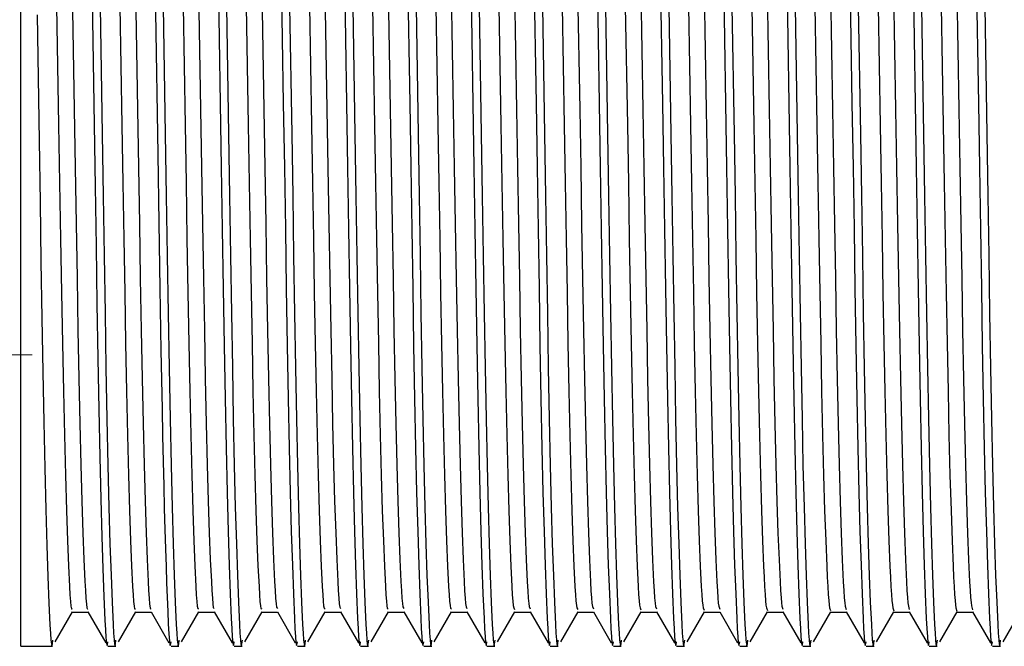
# Model space of a CAD drawing. Header units: millimetres. Extents: x 262469 to 275208, y -32539 to 9411.
# Tile 106 of 256: x 267917.38 to 267926.28, y -14084.36 to -14078.69. Entities that reach past the tile are written whole.
import ezdxf

# ---------------------------------------------------------------- set-up
doc = ezdxf.new("R2010")
doc.units = ezdxf.units.MM
doc.header["$LTSCALE"] = 100
doc.layers.add('$ IE_TELETECHNIKA', color=5, linetype='Continuous', lineweight=30)

msp = doc.modelspace()

# ---------------------------------------------------------------- linework, layer by layer
at = {"layer": '$ IE_TELETECHNIKA', "color": 7, "linetype": 'Continuous'}
for p, q in [((267917.3866, -14084.3618), (267917.3866, -14072.6456)), ((267917.8417, -14084.0202), (267917.8508, -14084.0221)), ((267917.6962, -14084.3221), (267917.853, -14084.0506)), ((267917.8508, -14084.0525), (267917.9926, -14084.0525)), ((267917.9915, -14084.0505), (267918.1535, -14084.331)), ((267918.2676, -14084.3221), (267918.4244, -14084.0506)), ((267918.4222, -14084.0525), (267918.564, -14084.0525)), ((267918.5629, -14084.0505), (267918.7249, -14084.331)), ((267918.839, -14084.3221), (267918.9958, -14084.0506)), ((267918.9937, -14084.0525), (267919.1354, -14084.0525)), ((267919.1343, -14084.0505), (267919.2963, -14084.331)), ((267919.4104, -14084.3221), (267919.5673, -14084.0505)), ((267919.5651, -14084.0525), (267919.7068, -14084.0525)), ((267919.7057, -14084.0505), (267919.8677, -14084.331)), ((267919.9819, -14084.3221), (267920.1387, -14084.0505)), ((267920.1365, -14084.0525), (267920.2783, -14084.0525)), ((267920.2771, -14084.0505), (267920.4391, -14084.331)), ((267920.5533, -14084.3221), (267920.71, -14084.0506)), ((267920.7079, -14084.0525), (267920.8497, -14084.0525)), ((267920.8485, -14084.0505), (267921.0106, -14084.331)), ((267921.1247, -14084.3221), (267921.2815, -14084.0506)), ((267921.2793, -14084.0525), (267921.4211, -14084.0525)), ((267921.4199, -14084.0505), (267921.582, -14084.331)), ((267921.6961, -14084.3221), (267921.8529, -14084.0506)), ((267921.8507, -14084.0525), (267921.9925, -14084.0525)), ((267921.9913, -14084.0505), (267922.1533, -14084.331)), ((267922.2675, -14084.3221), (267922.4243, -14084.0505)), ((267922.4221, -14084.0525), (267922.5639, -14084.0525)), ((267922.5627, -14084.0505), (267922.7248, -14084.331)), ((267922.8389, -14084.3221), (267922.9957, -14084.0506)), ((267922.9935, -14084.0525), (267923.1353, -14084.0525)), ((267923.1342, -14084.0505), (267923.2962, -14084.331)), ((267923.4103, -14084.3221), (267923.5671, -14084.0506)), ((267923.5649, -14084.0525), (267923.7067, -14084.0525)), ((267923.7056, -14084.0505), (267923.8676, -14084.331)), ((267923.9817, -14084.3221), (267924.1385, -14084.0506)), ((267924.1364, -14084.0525), (267924.2781, -14084.0525)), ((267924.277, -14084.0505), (267924.439, -14084.331)), ((267924.5532, -14084.3221), (267924.7099, -14084.0506)), ((267924.7078, -14084.0525), (267924.8495, -14084.0525)), ((267924.8484, -14084.0505), (267925.0104, -14084.331)), ((267925.1246, -14084.3221), (267925.2814, -14084.0505)), ((267925.2792, -14084.0525), (267925.421, -14084.0525)), ((267925.4198, -14084.0505), (267925.5818, -14084.331)), ((267925.696, -14084.3221), (267925.8527, -14084.0506)), ((267925.8506, -14084.0525), (267925.9924, -14084.0525)), ((267925.9912, -14084.0505), (267926.1532, -14084.331)), ((267926.2674, -14084.3221), (267926.4242, -14084.0506)), ((267917.3866, -14084.3618), (267917.6724, -14084.3618)), ((267918.1724, -14084.3618), (267918.2438, -14084.3618)), ((267918.7438, -14084.3618), (267918.8153, -14084.3618)), ((267919.3152, -14084.3618), (267919.3867, -14084.3618)), ((267919.8866, -14084.3618), (267919.9581, -14084.3618)), ((267920.458, -14084.3618), (267920.5295, -14084.3618)), ((267921.0295, -14084.3618), (267921.1009, -14084.3618)), ((267921.6009, -14084.3618), (267921.6723, -14084.3618)), ((267922.1723, -14084.3618), (267922.2437, -14084.3618)), ((267922.7437, -14084.3618), (267922.8151, -14084.3618)), ((267923.3151, -14084.3618), (267923.3865, -14084.3618)), ((267923.8865, -14084.3618), (267923.958, -14084.3618)), ((267924.4579, -14084.3618), (267924.5294, -14084.3618)), ((267925.0293, -14084.3618), (267925.1008, -14084.3618)), ((267925.6007, -14084.3618), (267925.6722, -14084.3618)), ((267926.1722, -14084.3618), (267926.2436, -14084.3618))]:
    msp.add_line(p, q, dxfattribs=at)
at = {"layer": '$ IE_TELETECHNIKA', "color": 7, "linetype": 'Continuous', "lineweight": 5}
msp.add_line((267917.4873, -14081.7261), (267881.5026, -14081.7261), dxfattribs=at)
at = {"layer": '$ IE_TELETECHNIKA', "color": 7, "linetype": 'Continuous'}
for points in [[(267918.5818, -14077.339), (267918.6237, -14079.911), (267918.6336, -14080.53), (267918.6432, -14081.1241), (267918.6527, -14081.6871), (267918.6624, -14082.2123), (267918.6674, -14082.4581), (267918.6724, -14082.6913), (267918.6775, -14082.9108), (267918.6827, -14083.1154), (267918.6879, -14083.3048), (267918.6932, -14083.4795), (267918.6985, -14083.6404), (267918.7037, -14083.7883), (267918.7141, -14084.0478), (267918.7193, -14084.1576), (267918.7243, -14084.2479), (267918.7293, -14084.3138), (267918.7342, -14084.35), (267918.739, -14084.3514), (267918.7438, -14084.3209)], [(267919.1686, -14078.2783), (267919.1877, -14079.4527), (267919.197, -14080.0282), (267919.206, -14080.5879), (267919.2146, -14081.1266), (267919.2233, -14081.6395), (267919.2321, -14082.1218), (267919.2411, -14082.5672), (267919.2504, -14082.9692), (267919.2599, -14083.3221), (267919.2694, -14083.627), (267919.279, -14083.8885), (267919.2884, -14084.11), (267919.293, -14084.2015), (267919.2975, -14084.2751), (267919.302, -14084.3269), (267919.3065, -14084.353), (267919.3109, -14084.3496), (267919.3152, -14084.3209)], [(267919.74, -14078.2784), (267919.7591, -14079.4527), (267919.7684, -14080.0282), (267919.7774, -14080.5879), (267919.786, -14081.1266), (267919.7946, -14081.6395), (267919.8035, -14082.1218), (267919.8125, -14082.5672), (267919.8218, -14082.9693), (267919.8313, -14083.3221), (267919.8408, -14083.627), (267919.8504, -14083.8885), (267919.8598, -14084.11), (267919.8644, -14084.2015), (267919.8689, -14084.2751), (267919.8734, -14084.3269), (267919.8779, -14084.353), (267919.8823, -14084.3496), (267919.8866, -14084.3209)], [(267920.3114, -14078.2784), (267920.3306, -14079.4527), (267920.3398, -14080.0282), (267920.3488, -14080.5879), (267920.3574, -14081.1266), (267920.3661, -14081.6395), (267920.3749, -14082.1218), (267920.3839, -14082.5672), (267920.3932, -14082.9693), (267920.4026, -14083.3221), (267920.4122, -14083.627), (267920.4218, -14083.8885), (267920.4312, -14084.11), (267920.4358, -14084.2015), (267920.4404, -14084.2751), (267920.4449, -14084.3269), (267920.4493, -14084.353), (267920.4537, -14084.3496), (267920.458, -14084.3209)], [(267920.8828, -14078.2784), (267920.902, -14079.4527), (267920.9113, -14080.0282), (267920.9202, -14080.5879), (267920.9289, -14081.1266), (267920.9375, -14081.6396), (267920.9463, -14082.1218), (267920.9553, -14082.5672), (267920.9646, -14082.9693), (267920.9741, -14083.3221), (267920.9837, -14083.627), (267920.9932, -14083.8885), (267921.0026, -14084.11), (267921.0072, -14084.2015), (267921.0117, -14084.2751), (267921.0162, -14084.3269), (267921.0207, -14084.353), (267921.0251, -14084.3496), (267921.0295, -14084.3209)], [(267921.4542, -14078.2784), (267921.4734, -14079.4527), (267921.4827, -14080.0282), (267921.4916, -14080.5879), (267921.5003, -14081.1266), (267921.5089, -14081.6395), (267921.5177, -14082.1218), (267921.5267, -14082.5672), (267921.536, -14082.9693), (267921.5455, -14083.3221), (267921.5551, -14083.627), (267921.5646, -14083.8885), (267921.574, -14084.11), (267921.5786, -14084.2015), (267921.5831, -14084.2751), (267921.5876, -14084.3269), (267921.5921, -14084.353), (267921.5965, -14084.3496), (267921.6009, -14084.3209)], [(267922.0256, -14078.2783), (267922.0448, -14079.4527), (267922.0541, -14080.0282), (267922.063, -14080.5879), (267922.0717, -14081.1266), (267922.0803, -14081.6395), (267922.0891, -14082.1218), (267922.0982, -14082.5672), (267922.1074, -14082.9692), (267922.1169, -14083.3221), (267922.1265, -14083.6269), (267922.136, -14083.8885), (267922.1454, -14084.11), (267922.15, -14084.2015), (267922.1546, -14084.2751), (267922.1591, -14084.3269), (267922.1635, -14084.353), (267922.1679, -14084.3496), (267922.1723, -14084.3209)], [(267922.597, -14078.2784), (267922.6162, -14079.4527), (267922.6255, -14080.0282), (267922.6344, -14080.5879), (267922.6431, -14081.1266), (267922.6517, -14081.6395), (267922.6605, -14082.1218), (267922.6696, -14082.5672), (267922.6788, -14082.9693), (267922.6883, -14083.3221), (267922.6979, -14083.627), (267922.7075, -14083.8885), (267922.7168, -14084.11), (267922.7214, -14084.2015), (267922.726, -14084.2751), (267922.7305, -14084.3269), (267922.7349, -14084.353), (267922.7393, -14084.3496), (267922.7437, -14084.3209)], [(267923.1684, -14078.2783), (267923.1876, -14079.4527), (267923.1969, -14080.0282), (267923.2058, -14080.5879), (267923.2145, -14081.1266), (267923.2231, -14081.6395), (267923.2319, -14082.1218), (267923.241, -14082.5672), (267923.2502, -14082.9692), (267923.2597, -14083.3221), (267923.2693, -14083.627), (267923.2789, -14083.8885), (267923.2882, -14084.11), (267923.2928, -14084.2015), (267923.2974, -14084.2751), (267923.3019, -14084.3269), (267923.3063, -14084.353), (267923.3107, -14084.3496), (267923.3151, -14084.3209)], [(267923.7399, -14078.2784), (267923.759, -14079.4527), (267923.7683, -14080.0282), (267923.7772, -14080.5879), (267923.7859, -14081.1266), (267923.7946, -14081.6395), (267923.8034, -14082.1218), (267923.8124, -14082.5672), (267923.8216, -14082.9693), (267923.8311, -14083.3221), (267923.8407, -14083.627), (267923.8503, -14083.8885), (267923.8597, -14084.11), (267923.8643, -14084.2015), (267923.8688, -14084.2751), (267923.8733, -14084.3269), (267923.8778, -14084.353), (267923.8822, -14084.3496), (267923.8865, -14084.3209)], [(267924.3113, -14078.2784), (267924.3305, -14079.4527), (267924.3397, -14080.0282), (267924.3487, -14080.5879), (267924.3573, -14081.1266), (267924.366, -14081.6395), (267924.3748, -14082.1218), (267924.3838, -14082.5672), (267924.3931, -14082.9693), (267924.4026, -14083.3221), (267924.4121, -14083.627), (267924.4217, -14083.8885), (267924.4311, -14084.11), (267924.4357, -14084.2015), (267924.4402, -14084.2751), (267924.4447, -14084.3269), (267924.4492, -14084.353), (267924.4536, -14084.3496), (267924.4579, -14084.3209)], [(267924.8827, -14078.2784), (267924.9018, -14079.4527), (267924.9111, -14080.0282), (267924.9201, -14080.5879), (267924.9287, -14081.1266), (267924.9373, -14081.6396), (267924.9462, -14082.1218), (267924.9552, -14082.5672), (267924.9645, -14082.9693), (267924.974, -14083.3221), (267924.9835, -14083.627), (267924.9931, -14083.8885), (267925.0025, -14084.11), (267925.0071, -14084.2015), (267925.0116, -14084.2751), (267925.0161, -14084.3269), (267925.0206, -14084.353), (267925.025, -14084.3496), (267925.0293, -14084.3209)], [(267925.4541, -14078.2784), (267925.4733, -14079.4527), (267925.4825, -14080.0282), (267925.4915, -14080.5879), (267925.5001, -14081.1266), (267925.5088, -14081.6395), (267925.5176, -14082.1218), (267925.5266, -14082.5672), (267925.5359, -14082.9693), (267925.5453, -14083.3221), (267925.5549, -14083.627), (267925.5645, -14083.8885), (267925.5739, -14084.11), (267925.5785, -14084.2015), (267925.5831, -14084.2751), (267925.5876, -14084.3269), (267925.592, -14084.353), (267925.5964, -14084.3496), (267925.6007, -14084.3209)], [(267926.0255, -14078.2783), (267926.0447, -14079.4527), (267926.054, -14080.0282), (267926.0629, -14080.5879), (267926.0715, -14081.1266), (267926.0802, -14081.6395), (267926.089, -14082.1218), (267926.098, -14082.5672), (267926.1073, -14082.9692), (267926.1168, -14083.3221), (267926.1264, -14083.6269), (267926.1359, -14083.8885), (267926.1453, -14084.11), (267926.1499, -14084.2015), (267926.1545, -14084.2751), (267926.159, -14084.3269), (267926.1634, -14084.353), (267926.1678, -14084.3496), (267926.1722, -14084.3209)], [(267917.8496, -14078.4295), (267917.868, -14079.5043), (267917.8771, -14080.03), (267917.8858, -14080.5413), (267917.8941, -14081.0332), (267917.9024, -14081.5011), (267917.9108, -14081.9405), (267917.9196, -14082.3476), (267917.9286, -14082.7189), (267917.9378, -14083.0501), (267917.947, -14083.3362), (267917.9563, -14083.576), (267917.9655, -14083.7734), (267917.97, -14083.8568), (267917.9745, -14083.927), (267917.9788, -14083.9805), (267917.9831, -14084.0141), (267917.9873, -14084.0251), (267917.9914, -14084.0216)], [(267918.421, -14078.4293), (267918.4394, -14079.5042), (267918.4485, -14080.0299), (267918.4572, -14080.5412), (267918.4655, -14081.0332), (267918.4738, -14081.5011), (267918.4822, -14081.9406), (267918.491, -14082.3477), (267918.5, -14082.719), (267918.5092, -14083.0501), (267918.5184, -14083.3362), (267918.5277, -14083.5762), (267918.5369, -14083.7741), (267918.5414, -14083.8573), (267918.5459, -14083.9269), (267918.5503, -14083.9797), (267918.5546, -14084.0125), (267918.5587, -14084.0233), (267918.5628, -14084.0209)], [(267918.9924, -14078.4294), (267919.0108, -14079.5043), (267919.0199, -14080.03), (267919.0286, -14080.5413), (267919.037, -14081.0333), (267919.0452, -14081.5013), (267919.0537, -14081.9407), (267919.0624, -14082.3478), (267919.0714, -14082.7191), (267919.0806, -14083.0501), (267919.0899, -14083.3361), (267919.0991, -14083.5765), (267919.1083, -14083.7746), (267919.1128, -14083.8577), (267919.1173, -14083.9267), (267919.1217, -14083.9788), (267919.1259, -14084.0108), (267919.1342, -14084.0204)], [(267919.5638, -14078.4296), (267919.5822, -14079.5045), (267919.5913, -14080.0302), (267919.6, -14080.5415), (267919.6084, -14081.0335), (267919.6166, -14081.5014), (267919.6251, -14081.9409), (267919.6338, -14082.348), (267919.6428, -14082.7193), (267919.652, -14083.0502), (267919.6613, -14083.3362), (267919.6705, -14083.5767), (267919.6797, -14083.7753), (267919.6842, -14083.858), (267919.6887, -14083.9266), (267919.6931, -14083.9779), (267919.6974, -14084.0092), (267919.7056, -14084.0201)], [(267920.1352, -14078.4297), (267920.1537, -14079.5046), (267920.1627, -14080.0304), (267920.1714, -14080.5417), (267920.1798, -14081.0336), (267920.188, -14081.5016), (267920.1965, -14081.941), (267920.2052, -14082.3482), (267920.2142, -14082.7194), (267920.2234, -14083.0502), (267920.2327, -14083.3362), (267920.2419, -14083.577), (267920.2511, -14083.7758), (267920.2556, -14083.8583), (267920.2601, -14083.9262), (267920.2645, -14083.9769), (267920.2688, -14084.0075), (267920.277, -14084.0201)], [(267920.7066, -14078.4298), (267920.7251, -14079.5048), (267920.7341, -14080.0305), (267920.7428, -14080.5418), (267920.7512, -14081.0338), (267920.7595, -14081.5017), (267920.7679, -14081.9412), (267920.7767, -14082.3484), (267920.7857, -14082.7196), (267920.7949, -14083.0503), (267920.8041, -14083.3362), (267920.8134, -14083.5773), (267920.8225, -14083.7763), (267920.8271, -14083.8585), (267920.8315, -14083.9259), (267920.8359, -14083.9759), (267920.8402, -14084.0059), (267920.8484, -14084.0203)], [(267921.2781, -14078.43), (267921.2965, -14079.5049), (267921.3055, -14080.0307), (267921.3142, -14080.542), (267921.3226, -14081.034), (267921.3309, -14081.5019), (267921.3394, -14081.9414), (267921.3481, -14082.3486), (267921.3571, -14082.7197), (267921.3663, -14083.0504), (267921.3755, -14083.3363), (267921.3848, -14083.5777), (267921.394, -14083.7768), (267921.3985, -14083.8586), (267921.403, -14083.9255), (267921.4073, -14083.9749), (267921.4116, -14084.0044), (267921.4198, -14084.0207)], [(267921.8495, -14078.4301), (267921.8679, -14079.5051), (267921.877, -14080.0309), (267921.8856, -14080.5422), (267921.894, -14081.0342), (267921.9023, -14081.5021), (267921.9108, -14081.9415), (267921.9195, -14082.3488), (267921.9285, -14082.7199), (267921.9377, -14083.0504), (267921.9469, -14083.3364), (267921.9562, -14083.578), (267921.9654, -14083.7772), (267921.9699, -14083.8587), (267921.9744, -14083.925), (267921.9787, -14083.9738), (267921.983, -14084.003), (267921.9912, -14084.0213)], [(267922.4209, -14078.4303), (267922.4393, -14079.5053), (267922.4484, -14080.0311), (267922.4571, -14080.5424), (267922.4654, -14081.0343), (267922.4737, -14081.5023), (267922.4822, -14081.9417), (267922.4909, -14082.349), (267922.4999, -14082.7201), (267922.5091, -14083.0505), (267922.5184, -14083.3365), (267922.5276, -14083.5784), (267922.5368, -14083.7776), (267922.5413, -14083.8587), (267922.5458, -14083.9245), (267922.5502, -14083.9727), (267922.5544, -14084.0017), (267922.5627, -14084.0221)], [(267922.9923, -14078.4304), (267923.0107, -14079.5055), (267923.0198, -14080.0313), (267923.0285, -14080.5426), (267923.0369, -14081.0345), (267923.0452, -14081.5024), (267923.0536, -14081.9419), (267923.0623, -14082.3492), (267923.0713, -14082.7202), (267923.0805, -14083.0506), (267923.0898, -14083.3366), (267923.099, -14083.5787), (267923.1082, -14083.7779), (267923.1127, -14083.8586), (267923.1172, -14083.9239), (267923.1216, -14083.9716), (267923.1258, -14084.0005), (267923.1341, -14084.0231)], [(267923.5637, -14078.4306), (267923.5822, -14079.5056), (267923.5912, -14080.0314), (267923.5999, -14080.5428), (267923.6083, -14081.0347), (267923.6166, -14081.5026), (267923.625, -14081.9421), (267923.6337, -14082.3494), (267923.6427, -14082.7204), (267923.6519, -14083.0506), (267923.6612, -14083.3367), (267923.6704, -14083.5791), (267923.6796, -14083.7782), (267923.6842, -14083.8585), (267923.6886, -14083.9233), (267923.693, -14083.9706), (267923.6972, -14083.9995), (267923.7055, -14084.0244)], [(267924.1351, -14078.4308), (267924.1536, -14079.5058), (267924.1626, -14080.0317), (267924.1713, -14080.543), (267924.1797, -14081.0349), (267924.188, -14081.5028), (267924.1964, -14081.9423), (267924.2051, -14082.3496), (267924.2141, -14082.7205), (267924.2233, -14083.0507), (267924.2326, -14083.3369), (267924.2419, -14083.5795), (267924.251, -14083.7784), (267924.2556, -14083.8583), (267924.26, -14083.9227), (267924.2644, -14083.9695), (267924.2686, -14083.9986), (267924.2769, -14084.0259)], [(267924.7065, -14078.431), (267924.725, -14079.5061), (267924.734, -14080.0319), (267924.7427, -14080.5432), (267924.7511, -14081.0351), (267924.7595, -14081.503), (267924.7679, -14081.9426), (267924.7765, -14082.3498), (267924.7856, -14082.7207), (267924.7948, -14083.0508), (267924.804, -14083.337), (267924.8133, -14083.5799), (267924.8225, -14083.7786), (267924.827, -14083.8581), (267924.8314, -14083.922), (267924.8358, -14083.9684), (267924.84, -14083.9979), (267924.8483, -14084.0276)], [(267925.2779, -14078.4312), (267925.2964, -14079.5063), (267925.3054, -14080.0321), (267925.3141, -14080.5434), (267925.3226, -14081.0354), (267925.3309, -14081.5032), (267925.3393, -14081.9428), (267925.348, -14082.35), (267925.357, -14082.7209), (267925.3662, -14083.0509), (267925.3754, -14083.3372), (267925.3847, -14083.5802), (267925.3939, -14083.7787), (267925.3984, -14083.8579), (267925.4028, -14083.9214), (267925.4072, -14083.9674), (267925.4114, -14083.9973), (267925.4197, -14084.0295)], [(267925.8494, -14078.4314), (267925.8678, -14079.5065), (267925.8768, -14080.0323), (267925.8855, -14080.5436), (267925.894, -14081.0356), (267925.9023, -14081.5035), (267925.9107, -14081.943), (267925.9194, -14082.3502), (267925.9284, -14082.721), (267925.9376, -14083.051), (267925.9469, -14083.3374), (267925.9561, -14083.5806), (267925.9653, -14083.7788), (267925.9698, -14083.8576), (267925.9743, -14083.9207), (267925.9786, -14083.9665), (267925.9828, -14083.9969), (267925.9912, -14084.0316)], [(267918.0294, -14078.503), (267918.0481, -14079.6461), (267918.057, -14080.2036), (267918.0656, -14080.7443), (267918.074, -14081.2638), (267918.0825, -14081.7575), (267918.0911, -14082.2206), (267918.1, -14082.6474), (267918.1091, -14083.0316), (267918.1184, -14083.3685), (267918.1278, -14083.6603), (267918.1371, -14083.9113), (267918.1462, -14084.1241), (267918.1507, -14084.2113), (267918.1551, -14084.281), (267918.1595, -14084.3296), (267918.1638, -14084.3536), (267918.1681, -14084.3492), (267918.1724, -14084.3209)], [(267917.7092, -14078.5737), (267917.7276, -14079.6464), (267917.7366, -14080.169), (267917.7452, -14080.6757), (267917.7535, -14081.1619), (267917.7618, -14081.6229), (267917.7703, -14082.0541), (267917.7792, -14082.452), (267917.7882, -14082.813), (267917.7974, -14083.1325), (267917.8067, -14083.4064), (267917.816, -14083.6346), (267917.8251, -14083.82), (267917.8296, -14083.8956), (267917.834, -14083.9565), (267917.8383, -14084), (267917.8426, -14084.0235), (267917.8508, -14084.0221)], [(267918.1021, -14078.5775), (267918.1208, -14079.7281), (267918.1298, -14080.288), (267918.1384, -14080.83), (267918.1469, -14081.3497), (267918.1555, -14081.8423), (267918.1642, -14082.3028), (267918.1732, -14082.7253), (267918.1824, -14083.1037), (267918.1918, -14083.4344), (267918.2012, -14083.7197), (267918.2106, -14083.9632), (267918.2197, -14084.1643), (267918.2242, -14084.2431), (267918.2287, -14084.3031), (267918.2331, -14084.3411), (267918.2375, -14084.3539), (267918.2418, -14084.3393), (267918.246, -14084.3071)], [(267918.2806, -14078.5745), (267918.2991, -14079.6471), (267918.308, -14080.1696), (267918.3167, -14080.6763), (267918.325, -14081.1624), (267918.3332, -14081.6233), (267918.3417, -14082.0545), (267918.3506, -14082.4524), (267918.3596, -14082.8132), (267918.3689, -14083.1326), (267918.3781, -14083.4065), (267918.3874, -14083.6349), (267918.3965, -14083.8205), (267918.401, -14083.8957), (267918.4054, -14083.9561), (267918.4098, -14083.999), (267918.414, -14084.0219), (267918.4222, -14084.0223)], [(267918.6735, -14078.5775), (267918.6922, -14079.7282), (267918.7012, -14080.288), (267918.7098, -14080.8301), (267918.7183, -14081.3497), (267918.7269, -14081.8423), (267918.7356, -14082.3028), (267918.7446, -14082.7253), (267918.7538, -14083.1038), (267918.7632, -14083.4344), (267918.7726, -14083.7197), (267918.782, -14083.9632), (267918.7912, -14084.1643), (267918.7957, -14084.2431), (267918.8001, -14084.3031), (267918.8045, -14084.3411), (267918.8089, -14084.3539), (267918.8132, -14084.3393), (267918.8174, -14084.3071)], [(267918.852, -14078.5752), (267918.8705, -14079.6476), (267918.8795, -14080.1701), (267918.8881, -14080.6768), (267918.8963, -14081.1628), (267918.9046, -14081.6236), (267918.9132, -14082.0548), (267918.922, -14082.4526), (267918.9311, -14082.8134), (267918.9403, -14083.1327), (267918.9495, -14083.4065), (267918.9588, -14083.6352), (267918.9679, -14083.8208), (267918.9724, -14083.8958), (267918.9768, -14083.9556), (267918.9812, -14083.9979), (267918.9854, -14084.0204), (267918.9936, -14084.0228)], [(267919.2449, -14078.5776), (267919.2636, -14079.7282), (267919.2726, -14080.288), (267919.2812, -14080.8301), (267919.2897, -14081.3498), (267919.2983, -14081.8424), (267919.307, -14082.3029), (267919.316, -14082.7253), (267919.3252, -14083.1038), (267919.3346, -14083.4344), (267919.344, -14083.7197), (267919.3534, -14083.9632), (267919.3625, -14084.1643), (267919.367, -14084.2431), (267919.3715, -14084.3031), (267919.3759, -14084.3411), (267919.3802, -14084.3539), (267919.3846, -14084.3393), (267919.3889, -14084.3071)], [(267919.4234, -14078.5733), (267919.4418, -14079.646), (267919.4508, -14080.1687), (267919.4594, -14080.6755), (267919.4677, -14081.1617), (267919.476, -14081.6227), (267919.4846, -14082.054), (267919.4934, -14082.452), (267919.5025, -14082.8129), (267919.5117, -14083.1323), (267919.521, -14083.4063), (267919.5302, -14083.6352), (267919.5393, -14083.8211), (267919.5438, -14083.8957), (267919.5482, -14083.9551), (267919.5526, -14083.9968), (267919.5568, -14084.019), (267919.565, -14084.0234)], [(267919.8163, -14078.5777), (267919.8351, -14079.7284), (267919.844, -14080.2882), (267919.8527, -14080.8303), (267919.8612, -14081.3499), (267919.8697, -14081.8425), (267919.8785, -14082.303), (267919.8874, -14082.7255), (267919.8966, -14083.1039), (267919.906, -14083.4346), (267919.9154, -14083.7198), (267919.9248, -14083.9633), (267919.934, -14084.1644), (267919.9385, -14084.2432), (267919.9429, -14084.3032), (267919.9473, -14084.3411), (267919.9517, -14084.3539), (267919.956, -14084.3392), (267919.9603, -14084.3071)], [(267919.9948, -14078.5744), (267920.0133, -14079.647), (267920.0222, -14080.1695), (267920.0308, -14080.6762), (267920.0391, -14081.1624), (267920.0474, -14081.6232), (267920.056, -14082.0545), (267920.0648, -14082.4525), (267920.0739, -14082.8132), (267920.0831, -14083.1324), (267920.0923, -14083.4064), (267920.1016, -14083.6356), (267920.1107, -14083.8214), (267920.1152, -14083.8957), (267920.1196, -14083.9545), (267920.124, -14083.9957), (267920.1282, -14084.0177), (267920.1364, -14084.0243)], [(267920.3877, -14078.5776), (267920.4065, -14079.7282), (267920.4154, -14080.288), (267920.4241, -14080.8301), (267920.4326, -14081.3498), (267920.4411, -14081.8424), (267920.4499, -14082.3029), (267920.4589, -14082.7253), (267920.4681, -14083.1038), (267920.4774, -14083.4345), (267920.4869, -14083.7197), (267920.4962, -14083.9632), (267920.5054, -14084.1643), (267920.5099, -14084.2431), (267920.5143, -14084.3031), (267920.5187, -14084.3411), (267920.5231, -14084.3539), (267920.5274, -14084.3393), (267920.5317, -14084.3071)], [(267920.5663, -14078.5749), (267920.5847, -14079.6474), (267920.5937, -14080.1699), (267920.6023, -14080.6766), (267920.6106, -14081.1627), (267920.6189, -14081.6235), (267920.6274, -14082.0547), (267920.6362, -14082.4527), (267920.6453, -14082.8134), (267920.6545, -14083.1325), (267920.6638, -14083.4064), (267920.673, -14083.6359), (267920.6822, -14083.8217), (267920.6867, -14083.8956), (267920.6911, -14083.9539), (267920.6954, -14083.9946), (267920.6996, -14084.0166), (267920.7078, -14084.0254)], [(267920.9591, -14078.5775), (267920.9779, -14079.7282), (267920.9868, -14080.288), (267920.9955, -14080.8301), (267921.004, -14081.3497), (267921.0125, -14081.8423), (267921.0213, -14082.3028), (267921.0302, -14082.7253), (267921.0395, -14083.1038), (267921.0488, -14083.4344), (267921.0583, -14083.7197), (267921.0676, -14083.9632), (267921.0768, -14084.1643), (267921.0813, -14084.2431), (267921.0857, -14084.3031), (267921.0901, -14084.3411), (267921.0945, -14084.3539), (267921.0988, -14084.3393), (267921.1031, -14084.3071)], [(267921.1377, -14078.5757), (267921.1561, -14079.6481), (267921.1651, -14080.1705), (267921.1737, -14080.6772), (267921.182, -14081.1632), (267921.1903, -14081.6239), (267921.1988, -14082.0551), (267921.2076, -14082.453), (267921.2167, -14082.8136), (267921.2259, -14083.1326), (267921.2352, -14083.4066), (267921.2444, -14083.6362), (267921.2536, -14083.8219), (267921.2581, -14083.8954), (267921.2625, -14083.9533), (267921.2668, -14083.9935), (267921.271, -14084.0155), (267921.2792, -14084.0267)], [(267921.5305, -14078.5776), (267921.5493, -14079.7283), (267921.5583, -14080.2881), (267921.5669, -14080.8302), (267921.5754, -14081.3498), (267921.5839, -14081.8424), (267921.5927, -14082.3029), (267921.6017, -14082.7254), (267921.6109, -14083.1039), (267921.6202, -14083.4345), (267921.6297, -14083.7198), (267921.639, -14083.9632), (267921.6482, -14084.1643), (267921.6527, -14084.2431), (267921.6572, -14084.3031), (267921.6616, -14084.3411), (267921.6659, -14084.3539), (267921.6702, -14084.3392), (267921.6745, -14084.3071)], [(267921.7091, -14078.5738), (267921.7275, -14079.6465), (267921.7365, -14080.1691), (267921.7451, -14080.6759), (267921.7534, -14081.1621), (267921.7617, -14081.623), (267921.7702, -14082.0543), (267921.779, -14082.4524), (267921.7881, -14082.8131), (267921.7973, -14083.1321), (267921.8066, -14083.4063), (267921.8158, -14083.6363), (267921.825, -14083.8219), (267921.8295, -14083.8951), (267921.8339, -14083.9526), (267921.8382, -14083.9924), (267921.8424, -14084.0146), (267921.8507, -14084.0282)], [(267922.1019, -14078.5777), (267922.1207, -14079.7283), (267922.1297, -14080.2881), (267922.1383, -14080.8302), (267922.1468, -14081.3499), (267922.1553, -14081.8425), (267922.1641, -14082.303), (267922.1731, -14082.7254), (267922.1823, -14083.1039), (267922.1917, -14083.4345), (267922.2011, -14083.7198), (267922.2105, -14083.9633), (267922.2196, -14084.1644), (267922.2241, -14084.2432), (267922.2286, -14084.3031), (267922.233, -14084.3411), (267922.2373, -14084.3539), (267922.2416, -14084.3392), (267922.2459, -14084.3071)], [(267922.2805, -14078.5746), (267922.2989, -14079.6472), (267922.3079, -14080.1697), (267922.3165, -14080.6765), (267922.3248, -14081.1626), (267922.3331, -14081.6234), (267922.3417, -14082.0547), (267922.3504, -14082.4527), (267922.3595, -14082.8133), (267922.3687, -14083.1322), (267922.378, -14083.4065), (267922.3873, -14083.6366), (267922.3964, -14083.8221), (267922.4009, -14083.8948), (267922.4053, -14083.9519), (267922.4096, -14083.9913), (267922.4138, -14084.0139), (267922.4221, -14084.0299)], [(267922.6733, -14078.5773), (267922.6921, -14079.728), (267922.7011, -14080.2878), (267922.7097, -14080.8299), (267922.7182, -14081.3495), (267922.7267, -14081.8421), (267922.7355, -14082.3026), (267922.7445, -14082.7251), (267922.7537, -14083.1036), (267922.7631, -14083.4343), (267922.7725, -14083.7196), (267922.7819, -14083.9631), (267922.791, -14084.1642), (267922.7955, -14084.243), (267922.7999, -14084.3031), (267922.8043, -14084.3411), (267922.8087, -14084.3539), (267922.813, -14084.3393), (267922.8173, -14084.3072)], [(267922.8519, -14078.5754), (267922.8703, -14079.6478), (267922.8793, -14080.1703), (267922.8879, -14080.677), (267922.8962, -14081.163), (267922.9046, -14081.6238), (267922.9131, -14082.055), (267922.9219, -14082.453), (267922.9309, -14082.8135), (267922.9402, -14083.1323), (267922.9494, -14083.4066), (267922.9587, -14083.637), (267922.9678, -14083.8221), (267922.9723, -14083.8945), (267922.9767, -14083.9512), (267922.981, -14083.9903), (267922.9852, -14084.0133), (267922.9935, -14084.0319)], [(267923.2448, -14078.5774), (267923.2635, -14079.728), (267923.2725, -14080.2878), (267923.2811, -14080.8299), (267923.2896, -14081.3496), (267923.2982, -14081.8422), (267923.3069, -14082.3027), (267923.3159, -14082.7251), (267923.3251, -14083.1036), (267923.3345, -14083.4343), (267923.3439, -14083.7196), (267923.3533, -14083.9631), (267923.3624, -14084.1642), (267923.3669, -14084.243), (267923.3714, -14084.3031), (267923.3758, -14084.3411), (267923.3801, -14084.3539), (267923.3845, -14084.3393), (267923.3887, -14084.3072)], [(267923.4233, -14078.576), (267923.4418, -14079.6483), (267923.4507, -14080.1708), (267923.4593, -14080.6774), (267923.4677, -14081.1634), (267923.476, -14081.6241), (267923.4845, -14082.0553), (267923.4932, -14082.4532), (267923.5023, -14082.8136), (267923.5116, -14083.1323), (267923.5208, -14083.4068), (267923.5301, -14083.6373), (267923.5392, -14083.8222), (267923.5437, -14083.8942), (267923.5481, -14083.9504), (267923.5524, -14083.9894), (267923.5566, -14084.0129), (267923.5649, -14084.034)], [(267923.8162, -14078.5775), (267923.8349, -14079.7282), (267923.8439, -14080.288), (267923.8525, -14080.8301), (267923.861, -14081.3497), (267923.8696, -14081.8423), (267923.8783, -14082.3028), (267923.8873, -14082.7253), (267923.8965, -14083.1038), (267923.9059, -14083.4344), (267923.9153, -14083.7197), (267923.9247, -14083.9632), (267923.9339, -14084.1643), (267923.9384, -14084.2431), (267923.9428, -14084.3031), (267923.9472, -14084.3411), (267923.9516, -14084.3539), (267923.9559, -14084.3393), (267923.9601, -14084.3071)], [(267923.9948, -14078.5767), (267924.0132, -14079.649), (267924.0221, -14080.1713), (267924.0307, -14080.6779), (267924.0391, -14081.1638), (267924.0474, -14081.6244), (267924.0559, -14082.0556), (267924.0647, -14082.4534), (267924.0738, -14082.8138), (267924.083, -14083.1324), (267924.0922, -14083.407), (267924.1015, -14083.6376), (267924.1061, -14083.7362), (267924.1106, -14083.8221), (267924.1151, -14083.8938), (267924.1195, -14083.9497), (267924.1238, -14083.9885), (267924.128, -14084.0127), (267924.1363, -14084.0364)], [(267924.3876, -14078.5778), (267924.4063, -14079.7284), (267924.4153, -14080.2883), (267924.4239, -14080.8303), (267924.4324, -14081.35), (267924.441, -14081.8426), (267924.4497, -14082.3031), (267924.4587, -14082.7255), (267924.4679, -14083.104), (267924.4773, -14083.4346), (267924.4868, -14083.7199), (267924.4961, -14083.9633), (267924.5053, -14084.1644), (267924.5098, -14084.2432), (267924.5142, -14084.3032), (267924.5186, -14084.3411), (267924.523, -14084.3539), (267924.5273, -14084.3392), (267924.5316, -14084.3071)], [(267924.5661, -14078.5747), (267924.5846, -14079.6473), (267924.5935, -14080.1698), (267924.6021, -14080.6765), (267924.6105, -14081.1626), (267924.6188, -14081.6234), (267924.6273, -14082.0548), (267924.6361, -14082.4527), (267924.6452, -14082.8132), (267924.6544, -14083.1319), (267924.6637, -14083.4067), (267924.6729, -14083.6376), (267924.6775, -14083.7362), (267924.682, -14083.8219), (267924.6865, -14083.8933), (267924.6909, -14083.9489), (267924.6952, -14083.9877), (267924.6994, -14084.0126), (267924.7077, -14084.039)], [(267924.959, -14078.5777), (267924.9777, -14079.7284), (267924.9867, -14080.2882), (267924.9954, -14080.8303), (267925.0038, -14081.3499), (267925.0124, -14081.8425), (267925.0212, -14082.303), (267925.0301, -14082.7255), (267925.0393, -14083.1039), (267925.0487, -14083.4346), (267925.0581, -14083.7198), (267925.0675, -14083.9633), (267925.0767, -14084.1644), (267925.0812, -14084.2432), (267925.0856, -14084.3032), (267925.09, -14084.3411), (267925.0944, -14084.3539), (267925.0987, -14084.3392), (267925.103, -14084.3071)], [(267925.1376, -14078.5756), (267925.156, -14079.648), (267925.1649, -14080.1705), (267925.1735, -14080.6771), (267925.182, -14081.1631), (267925.1903, -14081.6239), (267925.1987, -14082.0552), (267925.2075, -14082.453), (267925.2166, -14082.8134), (267925.2258, -14083.1321), (267925.2351, -14083.4069), (267925.2443, -14083.6379), (267925.2489, -14083.7363), (267925.2535, -14083.8218), (267925.2579, -14083.8929), (267925.2623, -14083.9482), (267925.2666, -14083.9871), (267925.2708, -14084.0127), (267925.2791, -14084.0418)], [(267925.5304, -14078.5774), (267925.5492, -14079.7281), (267925.5581, -14080.2879), (267925.5668, -14080.8299), (267925.5752, -14081.3496), (267925.5838, -14081.8422), (267925.5926, -14082.3027), (267925.6015, -14082.7252), (267925.6108, -14083.1037), (267925.6201, -14083.4343), (267925.6296, -14083.7196), (267925.6389, -14083.9631), (267925.6481, -14084.1642), (267925.6526, -14084.243), (267925.657, -14084.3031), (267925.6614, -14084.3411), (267925.6658, -14084.3539), (267925.6701, -14084.3393), (267925.6744, -14084.3072)], [(267925.709, -14078.576), (267925.7274, -14079.6484), (267925.7363, -14080.1708), (267925.745, -14080.6774), (267925.7534, -14081.1634), (267925.7617, -14081.6241), (267925.7701, -14082.0553), (267925.7789, -14082.4532), (267925.788, -14082.8134), (267925.7972, -14083.1321), (267925.8065, -14083.407), (267925.8157, -14083.6381), (267925.8203, -14083.7364), (267925.8249, -14083.8216), (267925.8293, -14083.8924), (267925.8337, -14083.9475), (267925.838, -14083.9865), (267925.8422, -14084.013), (267925.8506, -14084.0448)], [(267926.1018, -14078.5775), (267926.1206, -14079.7281), (267926.1295, -14080.2879), (267926.1382, -14080.83), (267926.1467, -14081.3497), (267926.1552, -14081.8423), (267926.164, -14082.3028), (267926.173, -14082.7253), (267926.1822, -14083.1037), (267926.1915, -14083.4344), (267926.201, -14083.7197), (267926.2103, -14083.9632), (267926.2195, -14084.1643), (267926.224, -14084.2431), (267926.2285, -14084.3031), (267926.2329, -14084.3411), (267926.2372, -14084.3539), (267926.2415, -14084.3393), (267926.2458, -14084.3071)], [(267917.5318, -14078.6507), (267917.5504, -14079.7906), (267917.5593, -14080.3444), (267917.5678, -14080.8802), (267917.5762, -14081.3935), (267917.5847, -14081.8798), (267917.5934, -14082.334), (267917.6024, -14082.7505), (267917.6115, -14083.1232), (267917.6208, -14083.4488), (267917.6302, -14083.73), (267917.6395, -14083.9702), (267917.6485, -14084.1683), (267917.653, -14084.2458), (267917.6574, -14084.3046), (267917.6618, -14084.3417), (267917.6661, -14084.3539), (267917.6704, -14084.3391), (267917.6746, -14084.3072)]]:
    msp.add_lwpolyline(points, dxfattribs=at)

doc.saveas('drawing.dxf')
